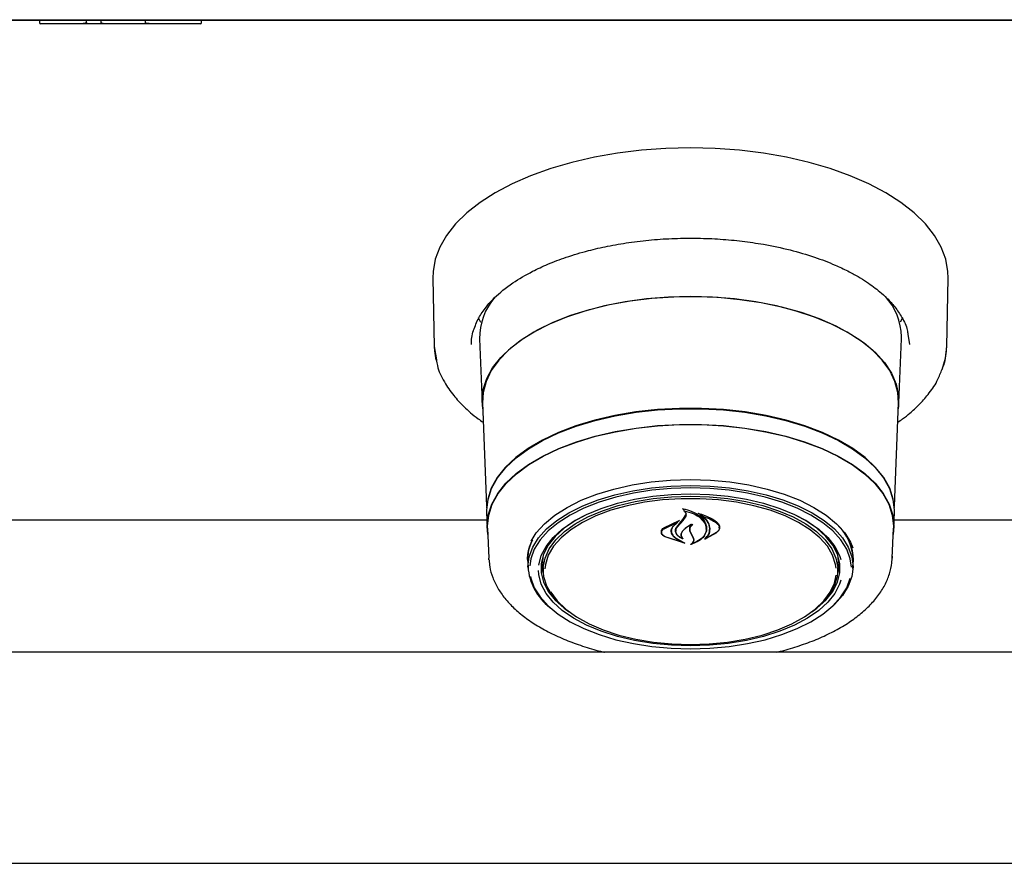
# Model space of a CAD drawing. Header units: inches. Extents: x 42 to 206, y 24 to 147.
# Tile 20 of 47: x 84.6 to 90.44, y 96.93 to 101.92. Entities that reach past the tile are written whole.
import ezdxf

# ---------------------------------------------------------------- set-up
doc = ezdxf.new("R2010")
doc.units = ezdxf.units.IN
doc.header["$LTSCALE"] = 16
doc.header["$MEASUREMENT"] = 0

msp = doc.modelspace()

# ---------------------------------------------------------------- linework, layer by layer
at = {"color": 7, "linetype": 'Continuous', "lineweight": 25}
for p, q in [((69.2018, 101.9215), (101.2018, 101.9215)), ((99.6992, 101.9172), (70.7043, 101.9172)), ((84.7213, 101.9172), (84.7213, 101.9042)), ((84.7662, 101.8972), (84.7283, 101.8972)), ((84.9596, 101.8972), (84.7662, 101.8972)), ((84.9934, 101.8972), (84.9644, 101.8972)), ((85.084, 101.8972), (84.9934, 101.8972)), ((84.9981, 101.9042), (84.9981, 101.9172)), ((85.1092, 101.8972), (85.084, 101.8972)), ((85.0859, 101.9042), (85.0859, 101.9172)), ((85.3891, 101.8972), (85.1092, 101.8972)), ((85.3491, 101.9042), (85.3491, 101.9172)), ((85.6272, 101.8972), (85.3891, 101.8972)), ((85.6736, 101.8972), (85.6272, 101.8972)), ((85.6806, 101.9042), (85.6806, 101.9172)), ((87.0506, 100.3912), (87.0588, 99.9863)), ((90.0947, 99.9863), (90.1029, 100.3912)), ((89.7525, 100.2612), (89.7504, 100.2594)), ((87.3348, 100.1294), (87.3203, 100.1562)), ((89.8332, 100.1562), (89.8191, 100.13)), ((87.327, 100.0318), (87.3423, 99.6535)), ((89.8112, 99.6535), (89.8265, 100.0318)), ((89.8265, 100.0318), (89.8268, 100.0444)), ((89.8649, 100.0585), (89.8743, 99.9975)), ((87.0588, 99.9863), (87.0716, 99.9075)), ((87.3445, 99.6531), (87.3692, 99.041)), ((89.7844, 99.041), (89.809, 99.6531)), ((87.3684, 99.0046), (87.3722, 98.9111)), ((88.5309, 98.9618), (88.5484, 98.9887)), ((88.5327, 98.9555), (88.5503, 98.9811)), ((88.5382, 99.0223), (88.5382, 99.0129)), ((88.5484, 98.9887), (88.5502, 98.9982)), ((88.6342, 98.9939), (88.6342, 98.9863)), ((89.7813, 98.9111), (89.7851, 99.0046)), ((87.3703, 98.9582), (83.0332, 98.9582)), ((88.4185, 98.912), (88.5106, 98.9563)), ((88.42, 98.9077), (88.4979, 98.9452)), ((88.4991, 98.9442), (88.4713, 98.9196)), ((88.5117, 98.9553), (88.4994, 98.9462)), ((88.4994, 98.9447), (88.4994, 98.9498)), ((88.5005, 98.9191), (88.5327, 98.9555)), ((91.0473, 98.9582), (89.7832, 98.9582)), ((87.3745, 98.9112), (87.3817, 98.7327)), ((88.4059, 98.8883), (88.4059, 98.8859)), ((88.4631, 98.8945), (88.4631, 98.9018)), ((88.4899, 98.9033), (88.4899, 98.8939)), ((88.5824, 98.8732), (88.5735, 98.8928)), ((88.5843, 98.8725), (88.5754, 98.8911)), ((88.5941, 98.8499), (88.5824, 98.8732)), ((88.596, 98.8503), (88.5843, 98.8725)), ((88.7315, 98.8846), (88.6633, 98.8457)), ((88.73, 98.8832), (88.6701, 98.8498)), ((88.6704, 98.9055), (88.6704, 98.9085)), ((88.747, 98.9127), (88.747, 98.9165)), ((89.7718, 98.7327), (89.779, 98.9112)), ((88.5417, 98.8216), (88.4265, 98.8591)), ((88.5333, 98.8255), (88.4277, 98.8591)), ((88.49, 98.8509), (88.5343, 98.8265)), ((88.4914, 98.8519), (88.5426, 98.8226)), ((88.5257, 98.8522), (88.5257, 98.8524)), ((88.596, 98.8409), (88.596, 98.852)), ((88.6686, 98.8504), (88.6686, 98.8503)), ((87.7018, 98.7125), (87.7055, 98.7531)), ((87.3822, 98.7238), (87.3817, 98.7327)), ((87.6115, 98.7257), (87.6117, 98.7355)), ((87.6126, 98.7144), (87.6124, 98.7241)), ((87.6126, 98.7144), (87.6143, 98.6725)), ((87.7019, 98.7036), (87.7018, 98.7125)), ((87.7019, 98.7036), (87.7039, 98.6553)), ((89.4496, 98.6553), (89.4516, 98.7036)), ((89.5393, 98.6725), (89.541, 98.7144)), ((89.7721, 98.7447), (89.7718, 98.7327)), ((99.9684, 98.1763), (70.4351, 98.1763)), ((70.3423, 96.9263), (100.0613, 96.9263))]:
    msp.add_line(p, q, dxfattribs=at)
at = {"color": 7, "linetype": 'Continuous', "lineweight": 25, "flags": 128}
for points in [[(90.1029, 100.3912), (90.1017, 100.4301), (90.0887, 100.5028), (90.062, 100.5745), (90.0217, 100.6446), (89.9682, 100.7124), (89.9019, 100.7774), (89.8236, 100.8389), (89.7339, 100.8964), (89.6336, 100.9494), (89.5236, 100.9973), (89.4051, 101.0398), (89.2789, 101.0764), (89.1463, 101.1068), (89.0085, 101.1308), (88.8668, 101.148), (88.7225, 101.1585), (88.5768, 101.162), (88.4311, 101.1585), (88.2867, 101.148), (88.145, 101.1308), (88.0072, 101.1068), (87.8746, 101.0764), (87.7485, 101.0398), (87.6299, 100.9973), (87.5199, 100.9494), (87.4196, 100.8964), (87.3299, 100.8389), (87.2516, 100.7774), (87.1854, 100.7124), (87.1318, 100.6446), (87.0915, 100.5745), (87.0648, 100.5028), (87.0518, 100.4301), (87.0506, 100.3912)], [(87.3459, 99.6168), (87.342, 99.6659), (87.349, 99.7316), (87.3699, 99.7964), (87.4045, 99.8598), (87.4524, 99.9211), (87.513, 99.9794), (87.5856, 100.0341), (87.6695, 100.0847), (87.7637, 100.1306), (87.867, 100.1711), (87.9785, 100.206), (88.0967, 100.2347), (88.2203, 100.257), (88.348, 100.2726), (88.4782, 100.2813), (88.6096, 100.2831), (88.7406, 100.2779), (88.8698, 100.2657), (88.9956, 100.2467), (89.1167, 100.2212), (89.2317, 100.1893), (89.3392, 100.1515), (89.4381, 100.1083), (89.5273, 100.06), (89.6057, 100.0072), (89.6724, 99.9506), (89.7267, 99.8908), (89.768, 99.8284), (89.7958, 99.7641), (89.8097, 99.6988), (89.8097, 99.6331), (89.8076, 99.6168)], [(88.5768, 100.2818), (88.4457, 100.2783), (88.3162, 100.2679), (88.1896, 100.2506), (88.0675, 100.2267), (87.951, 100.1965), (87.8417, 100.1602), (87.7407, 100.1183), (87.6492, 100.0713), (87.5682, 100.0197), (87.4986, 99.9641), (87.4412, 99.9051), (87.3967, 99.8434), (87.3656, 99.7797), (87.3481, 99.7147), (87.3445, 99.6531)], [(89.809, 99.6531), (89.8054, 99.7147), (89.788, 99.7797), (89.7568, 99.8434), (89.7123, 99.9051), (89.6549, 99.9641), (89.5853, 100.0197), (89.5043, 100.0713), (89.4128, 100.1183), (89.3118, 100.1602), (89.2025, 100.1965), (89.0861, 100.2267), (88.9639, 100.2506), (88.8373, 100.2679), (88.7078, 100.2783), (88.5768, 100.2818)], [(87.0588, 99.9863), (87.0602, 99.9606), (87.0691, 99.9055)], [(90.0674, 99.8505), (90.087, 99.9174), (90.0947, 99.9863)], [(89.7851, 99.0046), (89.7853, 99.0168), (89.7782, 99.0822), (89.7571, 99.1467), (89.7221, 99.2098), (89.6736, 99.2706), (89.6123, 99.3284), (89.5389, 99.3825), (89.4542, 99.4324), (89.3592, 99.4774), (89.255, 99.517), (89.1429, 99.5507), (89.0241, 99.5782), (88.9001, 99.5991), (88.7723, 99.6131), (88.6422, 99.6202), (88.5113, 99.6202), (88.3812, 99.6131), (88.2534, 99.5991), (88.1294, 99.5782), (88.0107, 99.5507), (87.8985, 99.517), (87.7943, 99.4774), (87.6993, 99.4324), (87.6146, 99.3825), (87.5412, 99.3284), (87.4799, 99.2706), (87.4315, 99.2098), (87.3964, 99.1467), (87.3753, 99.0822), (87.3682, 99.0168), (87.3684, 99.0046)], [(87.3707, 99.0304), (87.3775, 99.0812), (87.3986, 99.1457), (87.4336, 99.2086), (87.4819, 99.2693), (87.5431, 99.327), (87.6164, 99.381), (87.701, 99.4308), (87.7958, 99.4757), (87.8998, 99.5152), (88.0117, 99.5489), (88.1302, 99.5763), (88.254, 99.5972), (88.3816, 99.6112), (88.5114, 99.6183), (88.6421, 99.6183), (88.7719, 99.6112), (88.8995, 99.5972), (89.0233, 99.5763), (89.1418, 99.5489), (89.2537, 99.5152), (89.3577, 99.4757), (89.4526, 99.4308), (89.5371, 99.381), (89.6104, 99.327), (89.6716, 99.2693), (89.72, 99.2086), (89.7549, 99.1457), (89.776, 99.0812), (89.7826, 99.034)], [(87.376, 98.874), (87.372, 98.9233), (87.379, 98.9884), (87.4001, 99.0528), (87.435, 99.1156), (87.4833, 99.1762), (87.5444, 99.2339), (87.6176, 99.2878), (87.7021, 99.3376), (87.7968, 99.3824), (87.9006, 99.4219), (88.0124, 99.4555), (88.1308, 99.4829), (88.2544, 99.5037), (88.3818, 99.5178), (88.5115, 99.5248), (88.642, 99.5248), (88.7717, 99.5178), (88.8991, 99.5037), (89.0227, 99.4829), (89.1411, 99.4555), (89.2529, 99.4219), (89.3567, 99.3824), (89.4514, 99.3376), (89.5359, 99.2878), (89.6091, 99.2339), (89.6702, 99.1762), (89.7185, 99.1156), (89.7534, 99.0528), (89.7745, 98.9884), (89.7815, 98.9233), (89.7775, 98.874)], [(87.3745, 98.9112), (87.3743, 98.9233), (87.3813, 98.9883), (87.4024, 99.0525), (87.4372, 99.1153), (87.4854, 99.1758), (87.5464, 99.2333), (87.6195, 99.2872), (87.7037, 99.3368), (87.7983, 99.3815), (87.9019, 99.4209), (88.0135, 99.4545), (88.1317, 99.4818), (88.2551, 99.5026), (88.3822, 99.5166), (88.5117, 99.5237), (88.6419, 99.5237), (88.7713, 99.5166), (88.8985, 99.5026), (89.0218, 99.4818), (89.14, 99.4545), (89.2516, 99.4209), (89.3552, 99.3815), (89.4498, 99.3368), (89.5341, 99.2872), (89.6071, 99.2333), (89.6681, 99.1758), (89.7163, 99.1153), (89.7511, 99.0525), (89.7722, 98.9883), (89.7793, 98.9233), (89.779, 98.9112)], [(87.6141, 98.6822), (87.6211, 98.7402), (87.642, 98.7974), (87.6766, 98.8529), (87.7243, 98.9059), (87.7845, 98.9556), (87.8562, 99.0014), (87.9384, 99.0425), (88.0299, 99.0783), (88.1294, 99.1084), (88.2354, 99.1322), (88.3464, 99.1495), (88.4607, 99.16), (88.5768, 99.1635), (88.6928, 99.16), (88.8071, 99.1495), (88.9181, 99.1322), (89.0241, 99.1084), (89.1236, 99.0783), (89.2151, 99.0425), (89.2973, 99.0014), (89.369, 98.9556), (89.4292, 98.9059), (89.4769, 98.8529), (89.5115, 98.7974), (89.5324, 98.7402), (89.5395, 98.6822), (89.5324, 98.6241), (89.5115, 98.567), (89.4769, 98.5115), (89.4292, 98.4585), (89.4095, 98.4407)], [(87.6323, 98.8347), (87.6634, 98.8832), (87.7118, 98.937), (87.7728, 98.9874), (87.8456, 99.0339), (87.929, 99.0756), (88.0218, 99.112), (88.1228, 99.1425), (88.2304, 99.1667), (88.343, 99.1842), (88.459, 99.1949), (88.5768, 99.1984), (88.6945, 99.1949), (88.8105, 99.1842), (88.9232, 99.1667), (89.0307, 99.1425), (89.1317, 99.112), (89.2245, 99.0756), (89.3079, 99.0339), (89.3807, 98.9874), (89.4417, 98.937), (89.4901, 98.8832), (89.5252, 98.8269), (89.5388, 98.7947)], [(88.5768, 99.149), (88.4619, 99.1456), (88.3487, 99.1352), (88.2388, 99.1181), (88.1338, 99.0945), (88.0353, 99.0647), (87.9447, 99.0292), (87.8633, 98.9885), (87.7923, 98.9432), (87.7328, 98.894), (87.6856, 98.8415), (87.6513, 98.7865), (87.6306, 98.7299), (87.6242, 98.6885)], [(87.679, 98.6921), (87.679, 98.6921), (87.6931, 98.7481), (87.7212, 98.8028), (87.7628, 98.8553), (87.8172, 98.9048), (87.8836, 98.9505), (87.961, 98.9917), (88.048, 99.0277), (88.1434, 99.058), (88.2456, 99.082), (88.353, 99.0995), (88.464, 99.11), (88.5768, 99.1136)], [(87.8133, 98.4523), (87.8027, 98.4621), (87.7574, 98.5133), (87.7256, 98.5669), (87.7077, 98.6221), (87.7042, 98.678), (87.7149, 98.7337), (87.7398, 98.7883), (87.7784, 98.8408), (87.8302, 98.8903), (87.8942, 98.9362), (87.9694, 98.9776), (88.0546, 99.0139), (88.1483, 99.0444), (88.2491, 99.0687), (88.3553, 99.0863), (88.4651, 99.097), (88.5768, 99.1006)], [(89.5298, 98.6804), (89.5229, 98.7299), (89.5022, 98.7865), (89.4679, 98.8415), (89.4207, 98.894), (89.3612, 98.9432), (89.2902, 98.9885), (89.2088, 99.0292), (89.1182, 99.0647), (89.0197, 99.0945), (88.9147, 99.1181), (88.8049, 99.1352), (88.6916, 99.1456), (88.5768, 99.149)], [(88.5768, 99.1136), (88.6895, 99.11), (88.8005, 99.0995), (88.9079, 99.082), (89.0101, 99.058), (89.1055, 99.0277), (89.1925, 98.9917), (89.2699, 98.9505), (89.3363, 98.9048), (89.3907, 98.8553), (89.4323, 98.8028), (89.4604, 98.7481), (89.4679, 98.7251)], [(88.5768, 99.1006), (88.6884, 99.097), (88.7982, 99.0863), (88.9044, 99.0687), (89.0052, 99.0444), (89.0989, 99.0139), (89.1841, 98.9776), (89.2593, 98.9362), (89.3233, 98.8903), (89.3751, 98.8408), (89.4137, 98.7883), (89.4386, 98.7337), (89.4494, 98.678), (89.4458, 98.6221), (89.4279, 98.5669), (89.3961, 98.5133), (89.3508, 98.4621), (89.3402, 98.4523)], [(89.4397, 98.674), (89.4366, 98.6959), (89.4189, 98.7505), (89.3874, 98.8036), (89.3426, 98.8542), (89.2852, 98.9015), (89.2162, 98.9448), (89.1367, 98.9833), (89.048, 99.0164), (88.9516, 99.0435), (88.849, 99.0643), (88.7419, 99.0783), (88.6321, 99.0854), (88.5214, 99.0854), (88.4116, 99.0783), (88.3046, 99.0643), (88.202, 99.0435), (88.1055, 99.0164), (88.0168, 98.9833), (87.9373, 98.9448), (87.8683, 98.9015), (87.8109, 98.8542), (87.7661, 98.8036), (87.7346, 98.7505), (87.7169, 98.6959), (87.7135, 98.6708)], [(87.954, 98.9884), (87.8944, 98.9558), (87.829, 98.9108), (87.7754, 98.8621), (87.7345, 98.8104), (87.7068, 98.7565), (87.6929, 98.7013), (87.6929, 98.6457), (87.7068, 98.5905), (87.7345, 98.5367), (87.7754, 98.485), (87.829, 98.4362), (87.858, 98.4148)], [(89.2955, 98.4148), (89.3245, 98.4362), (89.3781, 98.485), (89.419, 98.5367), (89.4467, 98.5905), (89.4606, 98.6457), (89.4606, 98.7013), (89.4467, 98.7565), (89.419, 98.8104), (89.3781, 98.8621), (89.3245, 98.9108), (89.2592, 98.9558), (89.1995, 98.9884)], [(87.6124, 98.7241), (87.6194, 98.7822), (87.6373, 98.8331)], [(89.448, 98.7531), (89.4518, 98.7125), (89.4516, 98.7036)], [(87.6931, 98.7028), (87.6997, 98.6588), (87.7049, 98.6411)], [(89.4486, 98.6411), (89.4538, 98.6588), (89.4605, 98.7028)], [(89.4679, 98.6024), (89.4604, 98.5795), (89.4323, 98.5248), (89.3907, 98.4723), (89.3363, 98.4228), (89.2699, 98.3771), (89.1925, 98.3359), (89.1055, 98.2999), (89.0101, 98.2697), (88.9079, 98.2456), (88.8005, 98.2282), (88.6895, 98.2176), (88.5768, 98.214), (88.464, 98.2176), (88.353, 98.2282), (88.2456, 98.2456), (88.1434, 98.2697), (88.048, 98.2999), (87.961, 98.3359), (87.8836, 98.3771), (87.8172, 98.4228), (87.7628, 98.4723), (87.7212, 98.5248), (87.6931, 98.5795), (87.679, 98.6356), (87.6772, 98.661)], [(88.5768, 98.2225), (88.6872, 98.226), (88.7959, 98.2366), (88.9009, 98.254), (89.0007, 98.278), (89.0934, 98.3082), (89.1777, 98.3441), (89.2521, 98.3851), (89.3155, 98.4305), (89.3667, 98.4796), (89.4049, 98.5315), (89.4295, 98.5854), (89.4395, 98.6328)], [(87.6286, 98.6238), (87.6306, 98.615), (87.6513, 98.5584), (87.6856, 98.5035), (87.7328, 98.451), (87.7923, 98.4018), (87.8633, 98.3565), (87.9447, 98.3158), (88.0353, 98.2803), (88.1338, 98.2505), (88.2388, 98.2269), (88.3487, 98.2098), (88.4619, 98.1994), (88.5768, 98.1959), (88.6916, 98.1994), (88.8049, 98.2098), (88.9147, 98.2269), (89.0197, 98.2505), (89.1182, 98.2803), (89.2088, 98.3158), (89.2902, 98.3565), (89.3612, 98.4018), (89.4207, 98.451), (89.4679, 98.5035), (89.5022, 98.5584), (89.5229, 98.6148)], [(87.7466, 98.5349), (87.7486, 98.5315), (87.7869, 98.4796), (87.8381, 98.4305), (87.9014, 98.3851), (87.9758, 98.3441), (88.0601, 98.3082), (88.1529, 98.278), (88.2526, 98.254), (88.3576, 98.2366), (88.4663, 98.226), (88.5768, 98.2225)]]:
    msp.add_lwpolyline(points, dxfattribs=at)
at = {"color": 7, "linetype": 'Continuous', "lineweight": 25}
for centre, radius, start, end in [((84.7283, 101.9042), 0.007, 180, 270), ((85.6736, 101.9042), 0.007, 270, 0), ((87.7008, 100.0345), 0.3738, 138.94602, 180.40703), ((89.4479, 100.0322), 0.379, 1.84642, 41.50663), ((85.7337, 101.2757), 3.6302, 319.61207, 320.40344), ((89.2464, 98.7161), 0.2946, 359.66019, 46.90003), ((89.2701, 98.7237), 0.2715, 354.11026, 39.33867), ((87.9453, 98.7047), 0.332, 183.88649, 232.67512)]:
    msp.add_arc(centre, radius, start, end, dxfattribs=at)
for points, knots in [([(84.9981, 101.9042), (84.998, 101.904), (84.998, 101.9038), (84.9978, 101.9033), (84.9969, 101.9025), (84.9925, 101.9004), (84.9797, 101.898), (84.9679, 101.8972), (84.9597, 101.8972), (84.9596, 101.8972)], [0, 0, 0, 0, 0.006716, 0.015378, 0.031451, 0.087429, 0.356269, 0.996271, 1, 1, 1, 1]), ([(85.1092, 101.8972), (85.1092, 101.8972), (85.1077, 101.8972), (85.1016, 101.8974), (85.094, 101.8986), (85.0878, 101.9014), (85.0864, 101.9028), (85.0859, 101.9035), (85.0859, 101.904), (85.0859, 101.9042)], [0, 0, 0, 0, 0.004815, 0.18395, 0.766169, 0.911196, 0.956101, 0.980992, 1, 1, 1, 1]), ([(85.3891, 101.8972), (85.3891, 101.8972), (85.3807, 101.8972), (85.3684, 101.8979), (85.3552, 101.9002), (85.3504, 101.9024), (85.3495, 101.9033), (85.3492, 101.9038), (85.3492, 101.904), (85.3491, 101.9042)], [0, 0, 0, 0, 0.003834, 0.62461, 0.907049, 0.966234, 0.983452, 0.992783, 1, 1, 1, 1]), ([(87.2923, 100.0827), (87.3012, 100.1072), (87.3179, 100.1533), (87.3615, 100.2172), (87.4251, 100.2878), (87.5148, 100.3603), (87.6259, 100.4256), (87.7339, 100.4758), (87.8437, 100.5175), (87.9628, 100.5531), (88.0872, 100.5817), (88.2124, 100.6034), (88.3458, 100.619), (88.4827, 100.6275), (88.6191, 100.6288), (88.7532, 100.6232), (88.8836, 100.611), (89.0227, 100.5905), (89.1672, 100.5598), (89.3092, 100.5181), (89.4217, 100.475), (89.5063, 100.4353), (89.5681, 100.4017), (89.619, 100.3701), (89.6616, 100.3401), (89.7023, 100.308), (89.7453, 100.2689), (89.7911, 100.2184), (89.8326, 100.1557), (89.8596, 100.1009), (89.8638, 100.067), (89.8649, 100.0585)], [0, 0, 0, 0, 0.04237, 0.079883, 0.111886, 0.167881, 0.216266, 0.248876, 0.285468, 0.326042, 0.359095, 0.394389, 0.431301, 0.467878, 0.503976, 0.539591, 0.574723, 0.609371, 0.654798, 0.699325, 0.740282, 0.767551, 0.791857, 0.813203, 0.832556, 0.85076, 0.875177, 0.905781, 0.942548, 0.985461, 1, 1, 1, 1]), ([(87.2792, 99.9975), (87.2797, 100.0255), (87.2801, 100.0538), (87.2921, 100.0823), (87.2923, 100.0827)], [0, 0, 0, 0, 0.985515, 1, 1, 1, 1]), ([(90.0638, 99.8442), (90.0685, 99.8545), (90.0897, 99.9009), (90.0925, 99.9489), (90.0947, 99.9863)], [0, 0, 0, 0, 0.222204, 1, 1, 1, 1]), ([(87.0716, 99.9075), (87.0731, 99.896), (87.079, 99.851), (87.1147, 99.7798), (87.1686, 99.6992), (87.236, 99.627), (87.2948, 99.5742), (87.3388, 99.545), (87.3491, 99.5382)], [0, 0, 0, 0, 0.083416, 0.326597, 0.538196, 0.718867, 0.934349, 1, 1, 1, 1]), ([(89.8044, 99.5372), (89.8142, 99.544), (89.8395, 99.5616), (89.8816, 99.5956), (89.9339, 99.6432), (89.9892, 99.7058), (90.0371, 99.774), (90.0556, 99.8227), (90.0638, 99.8442)], [0, 0, 0, 0, 0.076771, 0.198388, 0.360725, 0.5639, 0.808025, 1, 1, 1, 1]), ([(88.5306, 99.0248), (88.5305, 99.0249), (88.5303, 99.025), (88.5302, 99.0252), (88.5302, 99.0254), (88.5302, 99.0256), (88.5304, 99.0258), (88.5307, 99.026), (88.5311, 99.026), (88.5313, 99.026), (88.5314, 99.026), (88.5314, 99.026)], [0, 0, 0, 0, 0.122958, 0.245848, 0.370364, 0.495902, 0.620786, 0.743612, 0.86394, 0.982468, 1, 1, 1, 1]), ([(88.5382, 99.0199), (88.5381, 99.02), (88.5363, 99.022), (88.5334, 99.0235), (88.5306, 99.0248)], [0, 0, 0, 0, 0.049887, 1, 1, 1, 1]), ([(88.5314, 99.026), (88.5497, 99.0214), (88.5881, 99.0117), (88.6344, 98.9833), (88.657, 98.9572), (88.6643, 98.9424), (88.6652, 98.9405)], [0, 0, 0, 0, 0.296384, 0.623257, 0.953009, 1, 1, 1, 1]), ([(88.5395, 99.0135), (88.5394, 99.0135), (88.5392, 99.0135), (88.5389, 99.0135), (88.5386, 99.0134), (88.5384, 99.0132), (88.5382, 99.013), (88.5382, 99.0128), (88.5383, 99.0126), (88.5384, 99.0125), (88.5385, 99.0125)], [0, 0, 0, 0, 0.125682, 0.251371, 0.377027, 0.503505, 0.631368, 0.760594, 0.890567, 1, 1, 1, 1]), ([(88.5503, 98.9811), (88.5514, 98.9846), (88.5537, 98.9917), (88.5496, 99.0025), (88.5432, 99.0092), (88.5389, 99.0122), (88.5385, 99.0125)], [0, 0, 0, 0, 0.322031, 0.64419, 0.966616, 1, 1, 1, 1]), ([(88.5395, 99.0135), (88.5578, 99.0085), (88.5955, 98.9983), (88.64, 98.9705), (88.6556, 98.9471), (88.6632, 98.9355)], [0, 0, 0, 0, 0.321882, 0.666054, 1, 1, 1, 1]), ([(88.6221, 98.9985), (88.622, 98.9986), (88.6219, 98.9987), (88.6217, 98.9989), (88.6217, 98.9991), (88.6218, 98.9994), (88.622, 98.9995), (88.6223, 98.9997), (88.6226, 98.9997), (88.6229, 98.9997), (88.6231, 98.9997), (88.6231, 98.9997)], [0, 0, 0, 0, 0.1174, 0.234738, 0.353577, 0.473635, 0.593524, 0.711905, 0.828134, 0.942556, 1, 1, 1, 1]), ([(88.6895, 98.89), (88.6905, 98.9031), (88.6925, 98.9293), (88.669, 98.967), (88.6409, 98.9887), (88.6235, 98.9978), (88.6221, 98.9985)], [0, 0, 0, 0, 0.324347, 0.648697, 0.972588, 1, 1, 1, 1]), ([(88.6231, 98.9997), (88.6492, 98.9909), (88.6901, 98.9771), (88.7205, 98.9557), (88.7315, 98.9479)], [0, 0, 0, 0, 0.6359906, 1, 1, 1, 1]), ([(88.6356, 98.9868), (88.6355, 98.9869), (88.6353, 98.9869), (88.6349, 98.9869), (88.6346, 98.9868), (88.6344, 98.9867), (88.6342, 98.9865), (88.6341, 98.9863), (88.6342, 98.9861), (88.6343, 98.9859), (88.6344, 98.9858), (88.6345, 98.9858)], [0, 0, 0, 0, 0.116355, 0.232718, 0.349012, 0.465942, 0.584001, 0.703207, 0.823076, 0.942819, 1, 1, 1, 1]), ([(88.6915, 98.8877), (88.6924, 98.9002), (88.6944, 98.9252), (88.6727, 98.96), (88.6466, 98.9776), (88.6345, 98.9858)], [0, 0, 0, 0, 0.348804, 0.697654, 1, 1, 1, 1]), ([(88.6356, 98.9868), (88.6609, 98.9777), (88.6961, 98.9651), (88.7225, 98.9468), (88.73, 98.9417)], [0, 0, 0, 0, 0.718758, 1, 1, 1, 1]), ([(88.4731, 98.9228), (88.4689, 98.9156), (88.4636, 98.9064), (88.4632, 98.8967), (88.4631, 98.8945)], [0, 0, 0, 0, 0.779129, 1, 1, 1, 1]), ([(88.529, 98.8482), (88.5219, 98.8517), (88.5067, 98.8592), (88.492, 98.8758), (88.4862, 98.8951), (88.4899, 98.9116), (88.4965, 98.9204), (88.4987, 98.9234)], [0, 0, 0, 0, 0.1990292, 0.4256165, 0.654006, 0.8841002, 1, 1, 1, 1]), ([(88.4991, 98.9442), (88.4992, 98.9443), (88.4993, 98.9444), (88.4994, 98.9446), (88.4994, 98.9448), (88.4992, 98.945), (88.499, 98.9452), (88.4987, 98.9453), (88.4983, 98.9453), (88.4981, 98.9453), (88.4979, 98.9452), (88.4979, 98.9452)], [0, 0, 0, 0, 0.118329, 0.236631, 0.355578, 0.474929, 0.59401, 0.712266, 0.829512, 0.946013, 1, 1, 1, 1]), ([(88.5106, 98.9563), (88.5107, 98.9564), (88.5109, 98.9564), (88.5113, 98.9564), (88.5116, 98.9563), (88.5118, 98.9562), (88.512, 98.956), (88.5121, 98.9558), (88.5121, 98.9556), (88.5119, 98.9554), (88.5118, 98.9553), (88.5117, 98.9553)], [0, 0, 0, 0, 0.1132313, 0.2264744, 0.3395849, 0.453555, 0.5691207, 0.6863529, 0.8046002, 0.9227345, 1, 1, 1, 1]), ([(88.5894, 98.9329), (88.5755, 98.9264), (88.5505, 98.9148), (88.535, 98.8985), (88.5281, 98.8913)], [0, 0, 0, 0, 0.554435, 1, 1, 1, 1]), ([(88.5817, 98.9321), (88.5684, 98.9247), (88.5476, 98.9132), (88.5346, 98.8981), (88.5299, 98.8928)], [0, 0, 0, 0, 0.641489, 1, 1, 1, 1]), ([(88.5735, 98.8928), (88.5724, 98.8988), (88.5702, 98.9108), (88.5767, 98.9239), (88.5823, 98.9303), (88.5832, 98.9313)], [0, 0, 0, 0, 0.456278, 0.912535, 1, 1, 1, 1]), ([(88.5754, 98.8911), (88.5744, 98.8966), (88.5722, 98.9077), (88.5795, 98.9219), (88.5877, 98.9293), (88.5907, 98.932)], [0, 0, 0, 0, 0.387704, 0.775509, 1, 1, 1, 1]), ([(88.5832, 98.9313), (88.5832, 98.9314), (88.5833, 98.9315), (88.5833, 98.9317), (88.5832, 98.9319), (88.583, 98.9321), (88.5827, 98.9322), (88.5824, 98.9323), (88.582, 98.9323), (88.5818, 98.9322), (88.5817, 98.9321)], [0, 0, 0, 0, 0.125277, 0.25053, 0.376217, 0.501413, 0.625215, 0.747359, 0.868327, 1, 1, 1, 1]), ([(88.5894, 98.9329), (88.5895, 98.9329), (88.5897, 98.933), (88.5901, 98.933), (88.5904, 98.9329), (88.5907, 98.9328), (88.5909, 98.9326), (88.591, 98.9324), (88.591, 98.9322), (88.5909, 98.9321), (88.5908, 98.932), (88.5907, 98.932)], [0, 0, 0, 0, 0.119189, 0.238395, 0.35727, 0.476272, 0.595953, 0.716576, 0.837999, 0.959726, 1, 1, 1, 1]), ([(88.6632, 98.9355), (88.6672, 98.9236), (88.6726, 98.9075), (88.6688, 98.8915), (88.6678, 98.8873)], [0, 0, 0, 0, 0.736127, 1, 1, 1, 1]), ([(88.6652, 98.9405), (88.6692, 98.9278), (88.6747, 98.9106), (88.6708, 98.8936), (88.6698, 98.8891)], [0, 0, 0, 0, 0.73988, 1, 1, 1, 1]), ([(88.73, 98.9417), (88.7347, 98.9373), (88.7443, 98.9286), (88.7483, 98.9128), (88.7444, 98.8968), (88.7348, 98.8877), (88.73, 98.8832)], [0, 0, 0, 0, 0.249256, 0.498559, 0.748955, 1, 1, 1, 1]), ([(88.7315, 98.9479), (88.7364, 98.9432), (88.7463, 98.9338), (88.7504, 98.9166), (88.7463, 98.8993), (88.7364, 98.8895), (88.7315, 98.8846)], [0, 0, 0, 0, 0.249695, 0.499307, 0.750821, 1, 1, 1, 1]), ([(88.4265, 98.8591), (88.4217, 98.862), (88.4121, 98.8679), (88.4045, 98.8797), (88.4031, 98.8921), (88.408, 98.9035), (88.4152, 98.9093), (88.4185, 98.912)], [0, 0, 0, 0, 0.206317, 0.412583, 0.61997, 0.827569, 1, 1, 1, 1]), ([(88.4277, 98.8591), (88.4231, 98.8618), (88.4139, 98.8671), (88.4065, 98.8779), (88.4052, 98.8892), (88.4098, 98.8997), (88.4168, 98.9052), (88.42, 98.9077)], [0, 0, 0, 0, 0.205659, 0.411397, 0.617777, 0.824282, 1, 1, 1, 1]), ([(88.4713, 98.9196), (88.4671, 98.9127), (88.4616, 98.9037), (88.4612, 98.8943), (88.4611, 98.8922)], [0, 0, 0, 0, 0.775744, 1, 1, 1, 1]), ([(88.4611, 98.8922), (88.4622, 98.8857), (88.4644, 98.8726), (88.4774, 98.8589), (88.4875, 98.8525), (88.49, 98.8509)], [0, 0, 0, 0, 0.427058, 0.854256, 1, 1, 1, 1]), ([(88.4631, 98.8945), (88.4642, 98.8878), (88.4663, 98.8743), (88.4792, 98.8601), (88.489, 98.8535), (88.4914, 98.8519)], [0, 0, 0, 0, 0.429095, 0.858259, 1, 1, 1, 1]), ([(88.5241, 98.8518), (88.5176, 98.8554), (88.5038, 98.8631), (88.4916, 98.8792), (88.4884, 98.8974), (88.4936, 98.9109), (88.4993, 98.9177), (88.5005, 98.9191)], [0, 0, 0, 0, 0.2112722, 0.4520563, 0.6939002, 0.9365841, 1, 1, 1, 1]), ([(88.5281, 98.8913), (88.5249, 98.8862), (88.5186, 98.8759), (88.52, 98.8622), (88.5243, 98.8548), (88.5256, 98.8525)], [0, 0, 0, 0, 0.407828, 0.815767, 1, 1, 1, 1]), ([(88.5299, 98.8928), (88.5268, 98.8875), (88.5206, 98.8769), (88.5221, 98.8614), (88.528, 98.8526), (88.5304, 98.8489)], [0, 0, 0, 0, 0.368991, 0.737957, 1, 1, 1, 1]), ([(88.6698, 98.8891), (88.6647, 98.8778), (88.6547, 98.8553), (88.6209, 98.8295), (88.5923, 98.8192), (88.5798, 98.8148)], [0, 0, 0, 0, 0.359986, 0.720088, 1, 1, 1, 1]), ([(88.6678, 98.8873), (88.6628, 98.8767), (88.6529, 98.8556), (88.6218, 98.833), (88.5973, 98.8236), (88.5881, 98.8201)], [0, 0, 0, 0, 0.384901, 0.76993, 1, 1, 1, 1]), ([(88.662, 98.8466), (88.6706, 98.8557), (88.6833, 98.8694), (88.688, 98.8849), (88.6895, 98.89)], [0, 0, 0, 0, 0.670266, 1, 1, 1, 1]), ([(88.6687, 98.8506), (88.6766, 98.8597), (88.6868, 98.8716), (88.6906, 98.8847), (88.6915, 98.8877)], [0, 0, 0, 0, 0.7663796, 1, 1, 1, 1]), ([(87.6115, 98.7264), (87.6118, 98.7353), (87.6129, 98.7617), (87.6213, 98.8004), (87.6365, 98.8299), (87.6428, 98.8419)], [0, 0, 0, 0, 0.229318, 0.68553, 1, 1, 1, 1]), ([(88.5241, 98.8518), (88.5242, 98.8518), (88.5244, 98.8517), (88.5247, 98.8516), (88.525, 98.8517), (88.5253, 98.8518), (88.5255, 98.8519), (88.5257, 98.8521), (88.5257, 98.8523), (88.5256, 98.8524), (88.5256, 98.8525)], [0, 0, 0, 0, 0.128671, 0.257359, 0.385695, 0.513899, 0.642393, 0.771469, 0.901171, 1, 1, 1, 1]), ([(88.5304, 98.8489), (88.5305, 98.8489), (88.5306, 98.8487), (88.5305, 98.8485), (88.5304, 98.8483), (88.5302, 98.8482), (88.5299, 98.8481), (88.5296, 98.848), (88.5292, 98.8481), (88.5291, 98.8481), (88.529, 98.8482)], [0, 0, 0, 0, 0.130327, 0.260648, 0.391015, 0.52077, 0.649482, 0.777186, 0.904362, 1, 1, 1, 1]), ([(88.5426, 98.8226), (88.5426, 98.8226), (88.5428, 98.8225), (88.5429, 98.8223), (88.5429, 98.8221), (88.5428, 98.8219), (88.5426, 98.8217), (88.5423, 98.8216), (88.542, 98.8216), (88.5418, 98.8216), (88.5417, 98.8216)], [0, 0, 0, 0, 0.125303, 0.250585, 0.376363, 0.502348, 0.627958, 0.752778, 0.876747, 1, 1, 1, 1]), ([(88.5798, 98.8148), (88.5797, 98.8147), (88.5794, 98.8147), (88.5791, 98.8147), (88.5788, 98.8148), (88.5785, 98.8149), (88.5784, 98.8151), (88.5783, 98.8153), (88.5784, 98.8155), (88.5785, 98.8156), (88.5786, 98.8157), (88.5786, 98.8157)], [0, 0, 0, 0, 0.11853, 0.237069, 0.355476, 0.47419, 0.593593, 0.71377, 0.83447, 0.955209, 1, 1, 1, 1]), ([(88.5786, 98.8157), (88.5814, 98.8176), (88.5886, 98.8224), (88.5953, 98.8323), (88.5968, 98.8423), (88.5948, 98.848), (88.5941, 98.8499)], [0, 0, 0, 0, 0.205998, 0.524653, 0.8451, 1, 1, 1, 1]), ([(88.5868, 98.821), (88.5895, 98.8235), (88.5957, 98.8294), (88.5992, 98.8398), (88.597, 98.847), (88.596, 98.8503)], [0, 0, 0, 0, 0.292797, 0.676008, 1, 1, 1, 1]), ([(88.6633, 98.8457), (88.6632, 98.8457), (88.663, 98.8456), (88.6627, 98.8456), (88.6624, 98.8457), (88.6621, 98.8458), (88.6619, 98.8459), (88.6618, 98.8461), (88.6618, 98.8464), (88.6619, 98.8465), (88.662, 98.8466)], [0, 0, 0, 0, 0.1227842, 0.2455921, 0.3678874, 0.490065, 0.612785, 0.7364739, 0.8611451, 1, 1, 1, 1]), ([(88.6687, 98.8506), (88.6687, 98.8505), (88.6686, 98.8504), (88.6686, 98.8502), (88.6687, 98.85), (88.6689, 98.8498), (88.6692, 98.8497), (88.6695, 98.8497), (88.6698, 98.8497), (88.67, 98.8498), (88.6701, 98.8498)], [0, 0, 0, 0, 0.12555, 0.251096, 0.376667, 0.501883, 0.626495, 0.750523, 0.874242, 1, 1, 1, 1]), ([(87.3837, 98.7224), (87.3846, 98.709), (87.3867, 98.6737), (87.4041, 98.6175), (87.4339, 98.5549), (87.476, 98.4945), (87.5296, 98.4366), (87.5944, 98.382), (87.6699, 98.3312), (87.755, 98.2849), (87.8485, 98.2435), (87.9499, 98.2081), (88.0235, 98.1858), (88.0643, 98.177), (88.0675, 98.1763)], [0, 0, 0, 0, 0.05478, 0.143647, 0.233377, 0.324821, 0.418159, 0.512987, 0.60867, 0.704666, 0.800587, 0.896323, 0.991854, 1, 1, 1, 1]), ([(89.0842, 98.1763), (89.0946, 98.1786), (89.1424, 98.1892), (89.2223, 98.214), (89.3222, 98.2505), (89.4143, 98.2928), (89.4981, 98.3401), (89.5724, 98.3922), (89.6365, 98.4487), (89.6892, 98.5092), (89.7298, 98.5729), (89.7572, 98.6388), (89.7699, 98.6944), (89.7712, 98.7276), (89.7716, 98.7383)], [0, 0, 0, 0, 0.026075, 0.119363, 0.212862, 0.306614, 0.400646, 0.494937, 0.589346, 0.683441, 0.776584, 0.868041, 0.957416, 1, 1, 1, 1])]:
    msp.add_open_spline(points, degree=3, knots=knots, dxfattribs=at)

doc.saveas('drawing.dxf')
